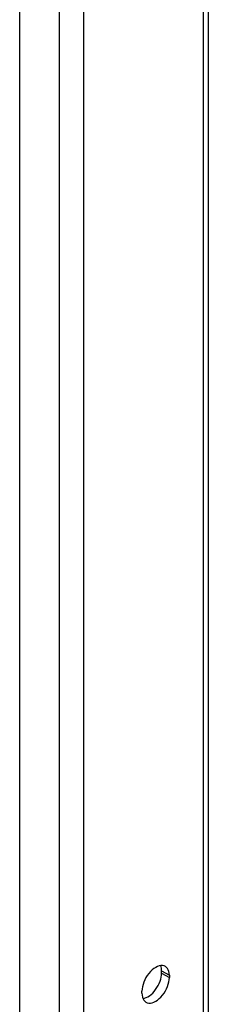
# Model space of a CAD drawing. Header units: inches. Extents: x 0 to 144, y -11 to 93.
# Tile 38 of 53: x 114.788 to 115.699, y 51.287 to 56.048. Entities that reach past the tile are written whole.
import ezdxf

# ---------------------------------------------------------------- set-up
doc = ezdxf.new("R2010")
doc.units = ezdxf.units.IN
doc.header["$LTSCALE"] = 8.616264
doc.header["$MEASUREMENT"] = 0
doc.layers.add('Visible Edges(ANSI)', color=7, linetype='Continuous', lineweight=25)
doc.layers.add('Visible Tangent Edges(ANSI)', color=7, linetype='Continuous', lineweight=25)

msp = doc.modelspace()

# ---------------------------------------------------------------- linework, layer by layer
at = {"layer": 'Visible Edges(ANSI)'}
for p, q in [((114.7876, 48.0999), (114.7876, 63.144)), ((115.6994, 62.5935), (115.6994, 48.4192)), ((115.4736, 51.438), (115.4736, 51.4486)), ((115.5111, 51.427), (115.5111, 51.4164)), ((115.3788, 51.34), (115.3788, 51.3506))]:
    msp.add_line(p, q, dxfattribs=at)
for centre, major_axis, start_param, end_param in [((115.445, 51.3888), (0.0468, 0.081), 5.497787, 8.63938), ((115.4075, 51.4104), (0.0467, 0.081), 5.497787, 5.870774), ((115.4075, 51.3998), (0.0467, 0.081), 3.554004, 5.497787), ((115.445, 51.3782), (-0.0468, -0.081), 5.497787, 8.63938)]:
    msp.add_ellipse(centre, major_axis=major_axis, ratio=0.57735, start_param=start_param, end_param=end_param, dxfattribs=at)
at = {"layer": 'Visible Tangent Edges(ANSI)'}
for p, q in [((114.9788, 63.0379), (114.9788, 47.9852)), ((115.0976, 48.0791), (115.0976, 62.941)), ((115.6748, 62.6077), (115.6748, 48.4124)), ((115.4736, 51.4486), (115.5111, 51.427)), ((115.4736, 51.438), (115.5111, 51.4164))]:
    msp.add_line(p, q, dxfattribs=at)

doc.saveas('drawing.dxf')
